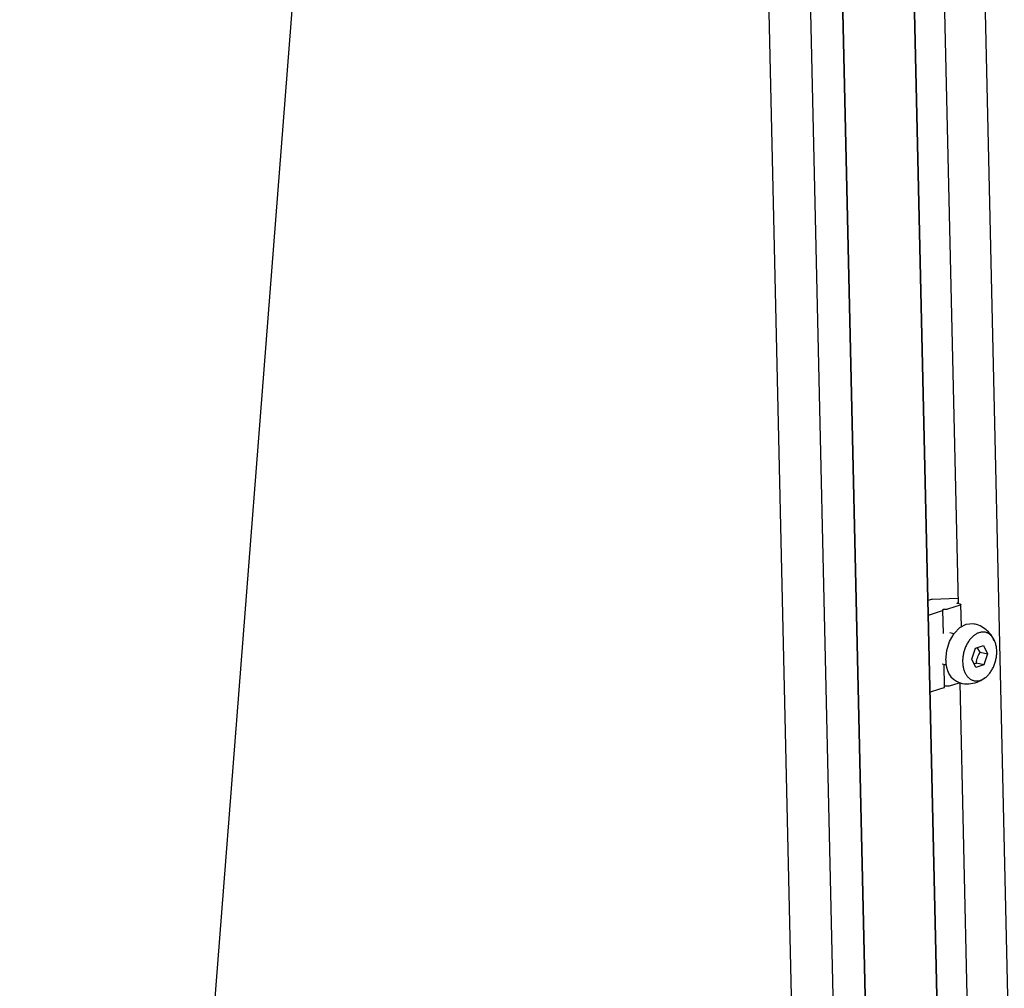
# Model space of a CAD drawing. Header units: millimetres. Extents: x 5 to 595, y 5 to 415.
# Tile 63 of 68: x 532 to 549, y 321 to 338. Entities that reach past the tile are written whole.
import ezdxf

# ---------------------------------------------------------------- set-up
doc = ezdxf.new("R2010")
doc.units = ezdxf.units.MM
doc.layers.add('NOTES', color=6, linetype='Continuous')
doc.layers.add('TRAIT-FORT', color=4, linetype='Continuous', lineweight=25)
doc.dimstyles.new('SLDDIMSTYLE2', dxfattribs={"dimtxt": 0.18, "dimasz": 1, "dimexe": 0, "dimexo": 0.0625, "dimgap": 0, "dimtad": 0, "dimtih": 1, "dimtoh": 1, "dimdec": 0, "dimrnd": 1e-09, "dimzin": 0, "dimdsep": 46, "dimtxsty": 'Standard', "dimblk1": 'DOT', "dimblk2": 'DOT', "dimsah": 1, "dimcen": 0.09, "dimadec": 0, "dimazin": 0, "dimtfac": 1, "dimtdec": 0, "dimtofl": 0, "dimtmove": 0, "dimatfit": 3, "dimldrblk": 'DOT', "dimfxl": 0, "dimfrac": 2, "dimtolj": 1, "dimtzin": 0, "dimarcsym": 0})

# ---------------------------------------------------------------- blocks, each defined once
blk = doc.blocks.new('_Dot')
at = {"color": 0, "linetype": 'ByBlock', "lineweight": -2}
blk.add_line((-0.5, 0), (-1, 0), dxfattribs=at)
at = {"color": 0, "linetype": 'ByBlock', "const_width": 0.5}
blk.add_lwpolyline([(-0.25, 0, 1), (0.25, 0, 1)], format="xyb", close=True, dxfattribs=at)

msp = doc.modelspace()

# ---------------------------------------------------------------- linework, layer by layer
at = {"layer": 'TRAIT-FORT', "color": 4, "linetype": 'Continuous', "lineweight": 25}
for p, q in [((550.034, 289.2397), (548.5999, 352.2997)), ((548.7799, 288.8213), (547.3457, 351.8872)), ((548.7821, 288.8511), (547.3485, 351.8902)), ((544.7987, 349.5661), (546.1177, 291.5661)), ((546.8736, 291.3893), (545.5548, 349.3812)), ((546.1191, 349.2432), (547.4379, 291.2513)), ((546.1264, 349.2415), (547.4452, 291.2495)), ((548.1877, 338.3745), (548.4363, 327.4449)), ((547.9563, 327.519), (547.9031, 327.5022)), ((548.4342, 327.535), (547.9763, 327.522)), ((548.4262, 327.4584), (548.4359, 327.4614)), ((547.9302, 327.2488), (548.1578, 327.3209)), ((548.1656, 327.3268), (548.1645, 327.3381)), ((548.175, 326.9112), (548.1656, 327.3266)), ((548.1923, 327.3469), (548.2327, 327.3481)), ((548.2526, 327.351), (548.4802, 327.4231)), ((548.4791, 327.4344), (548.4273, 327.4471)), ((548.4969, 327.0391), (548.488, 327.4288)), ((548.364, 326.9096), (548.2886, 326.928)), ((548.6804, 326.4585), (548.7474, 326.6523)), ((548.7474, 326.6523), (548.8892, 326.6972)), ((548.8292, 326.5812), (548.7786, 326.6622)), ((548.8292, 326.5812), (548.964, 326.5483)), ((548.8892, 326.6972), (548.964, 326.5483)), ((548.7552, 326.3096), (548.6804, 326.4585)), ((548.964, 326.5483), (548.897, 326.3545)), ((548.1529, 326.3729), (548.2282, 326.3545)), ((548.1968, 325.9556), (548.1875, 326.3645)), ((548.7209, 326.3778), (548.7622, 326.3874)), ((548.897, 326.3545), (548.7552, 326.3096)), ((548.897, 326.3545), (548.7622, 326.3874)), ((547.9614, 325.8778), (548.189, 325.9499)), ((548.2638, 325.977), (548.2235, 325.9759)), ((548.2838, 325.98), (548.4556, 326.0344)), ((548.4683, 326.0353), (548.7169, 315.1057))]:
    msp.add_line(p, q, dxfattribs=at)
at = {"layer": 'TRAIT-FORT', "color": 4, "linetype": 'Continuous', "lineweight": 25, "flags": 128}
for points in [[(548.4273, 327.4471), (548.4236, 327.4482), (548.4208, 327.4495), (548.419, 327.4509), (548.4183, 327.4525), (548.4187, 327.454), (548.4202, 327.4556), (548.4227, 327.457), (548.4262, 327.4584)], [(548.1656, 327.3268), (548.1655, 327.326), (548.1652, 327.3252), (548.1646, 327.3245), (548.1637, 327.3237), (548.1626, 327.323), (548.1612, 327.3222), (548.1596, 327.3216), (548.1578, 327.3209)], [(548.1645, 327.3381), (548.1649, 327.3397), (548.1664, 327.3412), (548.1689, 327.3427), (548.1723, 327.344), (548.1765, 327.3451), (548.1814, 327.346), (548.1867, 327.3466), (548.1923, 327.3469)], [(548.4791, 327.4344), (548.4828, 327.4333), (548.4855, 327.432), (548.4873, 327.4305), (548.488, 327.429), (548.4876, 327.4274), (548.4861, 327.4259), (548.4836, 327.4244), (548.4802, 327.4231)], [(548.2209, 326.441), (548.2355, 326.6078), (548.2852, 326.7698), (548.3652, 326.9112), (548.4675, 327.0182), (548.5823, 327.0802), (548.6982, 327.0912), (548.7228, 327.0865)], [(548.189, 325.9499), (548.1908, 325.9505), (548.1924, 325.9512), (548.1938, 325.9519), (548.1949, 325.9527), (548.1958, 325.9534), (548.1964, 325.9542), (548.1967, 325.955), (548.1968, 325.9556)]]:
    msp.add_lwpolyline(points, dxfattribs=at)
at = {"layer": 'TRAIT-FORT', "color": 4, "linetype": 'Continuous', "lineweight": 25}
for centre, radius, start, end in [((547.9773, 327.4454), 0.0765, 90.73526, 105.88405), ((548.2317, 327.4246), 0.0765, 270.73526, 285.88405), ((547.9086, 327.3266), 0.0807, 270.26418, 285.5232), ((548.6114, 326.3967), 0.3931, 173.53303, 248.1852), ((547.94, 325.9538), 0.0789, 270.08533, 285.70205), ((548.2191, 325.9354), 0.0407, 83.93258, 123.87277), ((548.2628, 326.0536), 0.0765, 270.73526, 285.88405)]:
    msp.add_arc(centre, radius, start, end, dxfattribs=at)
for points, knots in [([(548.5179, 326.407), (548.5182, 326.4308), (548.5187, 326.4791), (548.5304, 326.5526), (548.5499, 326.6252), (548.5771, 326.6938), (548.6115, 326.7575), (548.6515, 326.8135), (548.6968, 326.8611), (548.7452, 326.8983), (548.7962, 326.9244), (548.8475, 326.9385), (548.8986, 326.9403), (548.947, 326.9297), (548.9923, 326.9068), (549.0324, 326.8728), (549.0669, 326.8279), (549.0941, 326.7742), (549.1139, 326.7124), (549.1238, 326.6533), (549.1276, 326.5914), (549.1253, 326.5275), (549.1141, 326.4542), (549.0944, 326.3815), (549.0673, 326.313), (549.0329, 326.2493), (548.9929, 326.1933), (548.9476, 326.1456), (548.8992, 326.1085), (548.8482, 326.0823), (548.7969, 326.0683), (548.7458, 326.0665), (548.6974, 326.0771), (548.6521, 326.1), (548.612, 326.134), (548.5775, 326.1789), (548.5502, 326.2325), (548.5306, 326.2944), (548.5203, 326.3534), (548.5186, 326.3922), (548.5179, 326.407)], [0, 0, 0, 0, 0.0264626, 0.0536926, 0.0801553, 0.1073853, 0.1338479, 0.1610779, 0.1875406, 0.2147706, 0.2412332, 0.2684632, 0.2949258, 0.3221559, 0.3486185, 0.3758485, 0.4023111, 0.4295412, 0.4560038, 0.4832338, 0.5, 0.5264626, 0.5536926, 0.5801553, 0.6073853, 0.6338479, 0.6610779, 0.6875406, 0.7147706, 0.7412332, 0.7684632, 0.7949258, 0.8221559, 0.8486185, 0.8758485, 0.9023111, 0.9295412, 0.9560038, 0.9832338, 1, 1, 1, 1]), ([(549.0794, 326.7888), (549.068, 326.8158), (549.0475, 326.8639), (548.9893, 326.9343), (548.9126, 327.0037), (548.8178, 327.0604), (548.7495, 327.0761), (548.7221, 327.0824)], [0, 0, 0, 0, 0.1816739, 0.3240394, 0.5647118, 0.8255403, 1, 1, 1, 1]), ([(548.7622, 326.3874), (548.7681, 326.4235), (548.7792, 326.4911), (548.8133, 326.5526), (548.8292, 326.5812)], [0, 0, 0, 0, 0.5347467, 1, 1, 1, 1]), ([(548.466, 326.0359), (548.4832, 326.0306), (548.5471, 326.0109), (548.6671, 326.0164), (548.8081, 326.0503), (548.8854, 326.105), (548.9208, 326.1301)], [0, 0, 0, 0, 0.11165472, 0.41506187, 0.73200292, 1, 1, 1, 1])]:
    msp.add_open_spline(points, degree=3, knots=knots, dxfattribs=at)

# ---------------------------------------------------------------- leaders
at = {"layer": 'NOTES', "color": 211}
msp.add_leader([(537.4346, 349.2397), (531.7126, 275.7701)], dimstyle='SLDDIMSTYLE2', dxfattribs=at)

doc.saveas('drawing.dxf')
